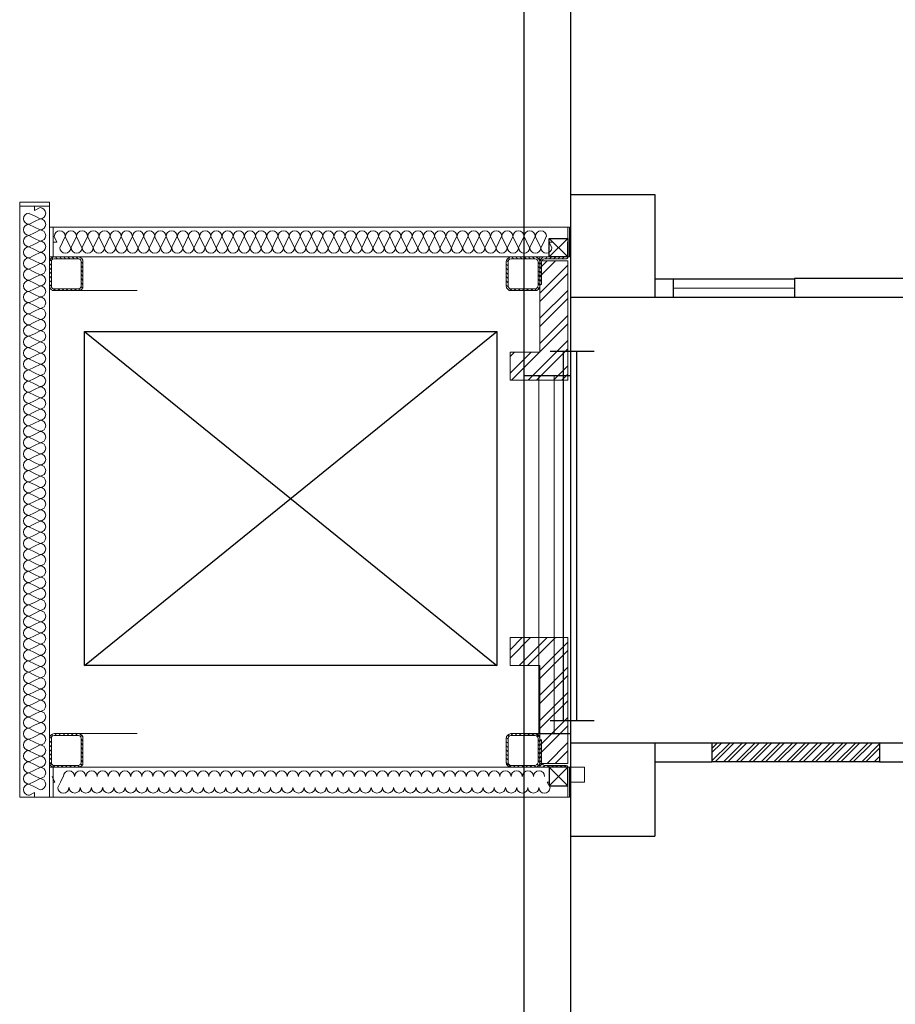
# Model space of a CAD drawing. Header units: millimetres. Extents: x -1662057 to -197461, y -941126 to 63888.
# Tile 70 of 209: x -1622871 to -1618175, y -447559 to -442281. Entities that reach past the tile are written whole.
import ezdxf

# ---------------------------------------------------------------- set-up
doc = ezdxf.new("R2010")
doc.units = ezdxf.units.MM
doc.layers.get('0').update_dxf_attribs({"linetype": 'CONTINUOUS'})
doc.layers.add('1_ESOSAS_SIENAS', color=7, linetype='CONTINUOUS', lineweight=30)
doc.layers.add('1_PROJ_SIENAS', color=6, linetype='CONTINUOUS', lineweight=25)
doc.layers.add('PDF_-AR- Aizmurejumi', color=7, linetype='CONTINUOUS', true_color=0x0505ff)
for name, color, linetype in [('PDF_-AR- Sienas', 7, 'CONTINUOUS'), ('PDF_Asis', 7, 'CONTINUOUS'), ('PDF_Dzelzsb_2', 7, 'CONTINUOUS'), ('PDF_Hatch', 7, 'CONTINUOUS'), ('PDF_Izmeri', 7, 'CONTINUOUS'), ('PDF_Koks_1', 7, 'CONTINUOUS')]:
    doc.layers.add(name, color=color, linetype=linetype)
doc.linetypes.add('BATTING', pattern='A,0.00254,-2.54,[134,ltypeshp.shx,S=2.54,R=0,X=-2.54,Y=0],-5.08,[134,ltypeshp.shx,S=2.54,R=180,X=2.54,Y=0],-2.54', length=10.16254)

msp = doc.modelspace()

# ---------------------------------------------------------------- hatches: boundary and pattern name
at = {"layer": '1_ESOSAS_SIENAS', "linetype": 'ByBlock', "lineweight": 0, "true_color": 0x000000}
h = msp.add_hatch(dxfattribs=at)
h.set_pattern_fill('ANSI32', color=18, scale=5, style=0)
h.set_pattern_definition([(45, (-1663315.59, -422184.217), (-33.67596, 33.67596), []), (45, (-1663293.14, -422184.217), (-33.67596, 33.67596), [])])
h.paths.add_polyline_path([(-1618258.6728, -446259.28787), (-1618258.6728, -446160.48787), (-1619158.2528, -446160.48787), (-1619158.2528, -446259.28787)])

# ---------------------------------------------------------------- linework, layer by layer
at = {"color": 18, "true_color": 0x000000}
for p, q in [((-1622522.62195, -443952.79319), (-1620312.62195, -445742.79319)), ((-1622522.62195, -445742.79319), (-1620312.62195, -443952.79319)), ((-1620026.3538, -444057.96991), (-1619789.1476, -444057.96991)), ((-1619954.16061, -446038.12601), (-1619954.16061, -444057.96991)), ((-1619881.96742, -446038.12601), (-1619881.96742, -444057.96991)), ((-1620026.3538, -446038.12601), (-1619789.1476, -446038.12601))]:
    msp.add_line(p, q, dxfattribs=at)
for points in [[(-1618715.1461, -443665.69575), (-1561158.40673, -443665.69575)], [(-1618715.1461, -443768.51426), (-1561158.40673, -443768.51426)]]:
    msp.add_lwpolyline(points, dxfattribs=at)
msp.add_lwpolyline([(-1622522.62195, -443952.79319), (-1620312.62195, -443952.79319), (-1620312.62195, -445742.79319), (-1622522.62195, -445742.79319)], close=True, dxfattribs=at)
at = {"layer": '1_ESOSAS_SIENAS', "color": 0}
for p, q in [((-1620167.1028, -437002.28787), (-1620167.1028, -452884.33787)), ((-1619916.7128, -437249.28787), (-1619916.7128, -444364.78787)), ((-1619916.7128, -443218.18787), (-1619465.1328, -443218.18787)), ((-1619465.1328, -443218.18787), (-1619465.1328, -443768.58787)), ((-1619465.1328, -443218.18787), (-1619465.1328, -443768.58787)), ((-1619465.1328, -443669.78787), (-1619366.3228, -443669.78787)), ((-1619366.3228, -443669.78787), (-1619366.3228, -443768.58787)), ((-1619916.7128, -443768.58787), (-1619366.3228, -443768.58787)), ((-1620167.1028, -444188.38787), (-1619916.7128, -444188.38787)), ((-1619916.7128, -444209.58787), (-1619916.7128, -447137.68787)), ((-1620167.1028, -446107.58787), (-1619916.7128, -446107.58787)), ((-1619916.7128, -446156.88787), (-1619158.2528, -446156.88787)), ((-1619465.1328, -446156.88787), (-1619465.1328, -446657.78787)), ((-1618258.6728, -446156.88787), (-1615171.3328, -446156.88787)), ((-1619465.1328, -446259.28787), (-1619158.2528, -446259.28787)), ((-1618258.6728, -446259.28787), (-1615171.3328, -446259.28787)), ((-1619916.7128, -446657.78787), (-1619465.1328, -446657.78787)), ((-1619916.7128, -447063.48787), (-1619916.7128, -450563.19787))]:
    msp.add_line(p, q, dxfattribs=at)
at = {"layer": '1_ESOSAS_SIENAS', "color": 0, "lineweight": 5}
for p, q in [((-1620085.9328, -444188.38787), (-1620085.9328, -446107.58787)), ((-1620004.9028, -444188.38787), (-1620004.9028, -446107.58787))]:
    msp.add_line(p, q, dxfattribs=at)
at = {"layer": '1_PROJ_SIENAS', "color": 18, "linetype": 'ByBlock', "true_color": 0x000000}
for p, q in [((-1619366.3228, -443669.78787), (-1618715.1328, -443669.78787)), ((-1618715.1328, -443669.78787), (-1618715.1328, -443768.58787)), ((-1619366.3228, -443768.58787), (-1618715.1328, -443768.58787)), ((-1619158.2728, -446156.88787), (-1618258.6728, -446156.88787)), ((-1618258.6728, -446259.28787), (-1619158.2728, -446259.28787))]:
    msp.add_line(p, q, dxfattribs=at)
at = {"layer": '1_PROJ_SIENAS', "linetype": 'ByBlock'}
for p, q in [((-1619366.3228, -443669.78787), (-1619366.3228, -443768.58787)), ((-1619158.2528, -446156.88787), (-1619158.2528, -446259.28787)), ((-1618258.6728, -446156.88787), (-1618258.6728, -446259.28787))]:
    msp.add_line(p, q, dxfattribs=at)
at = {"layer": '1_PROJ_SIENAS', "color": 8, "linetype": 'BATTING', "lineweight": 0, "ltscale": 3}
msp.add_line((-1619366.3228, -443719.18787), (-1618715.1328, -443719.18787), dxfattribs=at)
at = {"layer": 'PDF_-AR- Aizmurejumi', "color": 7, "lineweight": 5}
for points in [[(-1619930.97082, -443552.393), (-1619922.08059, -443552.393), (-1619922.08059, -443392.36881), (-1619930.97082, -443392.36881)], [(-1622692.023, -446288.04451), (-1622692.023, -446448.06869), (-1619930.97082, -446448.06869), (-1619930.97082, -446288.04451)], [(-1619930.97082, -446448.06869), (-1619922.08059, -446448.06869), (-1619922.08059, -446288.04451), (-1619930.97082, -446288.04451)], [(-1619922.08059, -446288.04451), (-1619922.08059, -446368.0566), (-1619842.0685, -446368.0566), (-1619842.0685, -446288.04451)]]:
    msp.add_lwpolyline(points, close=True, dxfattribs=at)
for points in [[(-1622709.80347, -443567.63339), (-1622700.91323, -443575.25359)], [(-1622698.37317, -443556.2031), (-1622690.75297, -443563.8233)], [(-1622679.32267, -443552.393), (-1622669.1624, -443562.55326)], [(-1622656.46207, -443552.393), (-1622646.30181, -443562.55326)], [(-1622634.87151, -443552.393), (-1622624.71124, -443562.55326)], [(-1622612.01091, -443552.393), (-1622601.85064, -443562.55326)], [(-1622589.15031, -443552.393), (-1622578.99005, -443562.55326)], [(-1622567.55975, -443552.393), (-1622557.39948, -443562.55326)], [(-1622540.88905, -443579.06369), (-1622531.99882, -443587.95393)], [(-1620259.90942, -443570.17346), (-1620251.01919, -443579.06369)], [(-1620249.74916, -443557.47313), (-1620243.39899, -443563.8233)], [(-1620231.96869, -443552.393), (-1620221.80843, -443562.55326)], [(-1620209.1081, -443552.393), (-1620200.21786, -443562.55326)], [(-1620187.51753, -443552.393), (-1620177.35727, -443562.55326)], [(-1620164.65693, -443552.393), (-1620154.49667, -443562.55326)], [(-1620141.79634, -443552.393), (-1620132.9061, -443562.55326)], [(-1620120.20577, -443552.393), (-1620110.04551, -443562.55326)], [(-1620094.80511, -443556.2031), (-1620084.64484, -443566.36336)], [(-1620090.99501, -443581.60376), (-1620080.83474, -443591.76403)], [(-1620080.83474, -443571.44349), (-1620063.05428, -443552.393)], [(-1620080.83474, -443593.03406), (-1620071.94451, -443582.87379)], [(-1620050.35395, -443562.55326), (-1620041.46371, -443552.393)], [(-1620028.76338, -443562.55326), (-1620018.60312, -443552.393)], [(-1620005.90278, -443562.55326), (-1619995.74252, -443552.393)], [(-1619983.04219, -443562.55326), (-1619974.15195, -443552.393)], [(-1619961.45162, -443562.55326), (-1619951.29136, -443552.393)], [(-1619938.59102, -443562.55326), (-1619930.97082, -443556.2031)], [(-1622711.0735, -443587.95393), (-1622700.91323, -443598.11419)], [(-1622711.0735, -443610.81452), (-1622700.91323, -443620.97479)], [(-1622711.0735, -443632.40509), (-1622700.91323, -443642.56535)], [(-1622540.88905, -443600.65426), (-1622531.99882, -443610.81452)], [(-1622540.88905, -443623.51486), (-1622531.99882, -443633.67512)], [(-1620261.17946, -443590.49399), (-1620251.01919, -443600.65426)], [(-1620261.17946, -443613.35459), (-1620251.01919, -443623.51486)], [(-1620261.17946, -443636.21519), (-1620251.01919, -443646.37545)], [(-1620090.99501, -443603.19432), (-1620080.83474, -443613.35459)], [(-1620090.99501, -443626.05492), (-1620080.83474, -443636.21519)], [(-1620080.83474, -443615.89466), (-1620071.94451, -443605.73439)], [(-1620080.83474, -443638.75525), (-1620071.94451, -443628.59499)], [(-1622711.0735, -443655.26569), (-1622700.91323, -443665.42595)], [(-1622711.0735, -443678.12628), (-1622700.91323, -443688.28655)], [(-1622540.88905, -443646.37545), (-1622531.99882, -443655.26569)], [(-1622540.88905, -443667.96602), (-1622531.99882, -443678.12628)], [(-1622540.88905, -443690.82662), (-1622531.99882, -443700.98688)], [(-1620261.17946, -443657.80575), (-1620251.01919, -443667.96602)], [(-1620261.17946, -443680.66635), (-1620251.01919, -443690.82662)], [(-1620090.99501, -443648.91552), (-1620080.83474, -443659.07579)], [(-1620090.99501, -443671.77612), (-1620080.83474, -443680.66635)], [(-1620080.83474, -443660.34582), (-1620071.94451, -443650.18555)], [(-1620080.83474, -443683.20642), (-1620071.94451, -443673.04615)], [(-1622711.0735, -443699.71685), (-1622700.91323, -443711.14715)], [(-1622689.48293, -443722.57745), (-1622679.32267, -443732.73771)], [(-1622666.62234, -443722.57745), (-1622656.46207, -443732.73771)], [(-1622643.76174, -443722.57745), (-1622633.60147, -443732.73771)], [(-1622620.90114, -443722.57745), (-1622612.01091, -443732.73771)], [(-1622599.31058, -443722.57745), (-1622589.15031, -443732.73771)], [(-1622576.44998, -443722.57745), (-1622566.28971, -443732.73771)], [(-1622554.85942, -443722.57745), (-1622545.96918, -443730.19764)], [(-1622542.15908, -443712.41718), (-1622534.53888, -443720.03738)], [(-1620261.17946, -443703.52695), (-1620249.74916, -443714.95725)], [(-1620243.39899, -443721.30741), (-1620231.96869, -443732.73771)], [(-1620219.26836, -443722.57745), (-1620209.1081, -443732.73771)], [(-1620196.40776, -443722.57745), (-1620186.2475, -443732.73771)], [(-1620174.8172, -443722.57745), (-1620164.65693, -443732.73771)], [(-1620151.9566, -443722.57745), (-1620141.79634, -443732.73771)], [(-1620129.096, -443722.57745), (-1620118.93574, -443732.73771)], [(-1620107.50544, -443722.57745), (-1620098.61521, -443731.46768)], [(-1620093.53507, -443714.95725), (-1620085.91487, -443721.30741)], [(-1620090.99501, -443693.36668), (-1620080.83474, -443703.52695)], [(-1620078.29468, -443702.25691), (-1620071.94451, -443695.90675)], [(-1622700.91323, -446112.77993), (-1622694.56307, -446120.40013)], [(-1622683.13277, -446107.69979), (-1622674.24254, -446117.86006)], [(-1622661.5422, -446107.69979), (-1622651.38194, -446117.86006)], [(-1622638.68161, -446107.69979), (-1622628.52134, -446117.86006)], [(-1622615.82101, -446107.69979), (-1622606.93078, -446117.86006)], [(-1622594.23044, -446107.69979), (-1622584.07018, -446117.86006)], [(-1622571.36985, -446107.69979), (-1622561.20958, -446117.86006)], [(-1622547.23922, -446110.23986), (-1622533.26885, -446124.21023)], [(-1620252.28922, -446114.04996), (-1620245.93906, -446121.67016)], [(-1620237.04883, -446107.69979), (-1620226.88856, -446117.86006)], [(-1620214.18823, -446107.69979), (-1620204.02796, -446117.86006)], [(-1620191.32763, -446107.69979), (-1620181.16736, -446117.86006)], [(-1620169.73707, -446107.69979), (-1620159.5768, -446117.86006)], [(-1620146.87647, -446107.69979), (-1620136.7162, -446117.86006)], [(-1620124.01587, -446107.69979), (-1620113.85561, -446117.86006)], [(-1620101.15527, -446108.96983), (-1620082.10478, -446128.02033)], [(-1622711.0735, -446125.48026), (-1622700.91323, -446134.37049)], [(-1622711.0735, -446147.07082), (-1622700.91323, -446157.23109)], [(-1622711.0735, -446169.93142), (-1622700.91323, -446180.09169)], [(-1622540.88905, -446138.18059), (-1622531.99882, -446148.34086)], [(-1622540.88905, -446159.77116), (-1622531.99882, -446169.93142)], [(-1620261.17946, -446128.02033), (-1620251.01919, -446138.18059)], [(-1620261.17946, -446150.88092), (-1620251.01919, -446159.77116)], [(-1620090.99501, -446140.72066), (-1620080.83474, -446150.88092)], [(-1620090.99501, -446163.58126), (-1620080.83474, -446173.74152)], [(-1620080.83474, -446148.34086), (-1620073.21454, -446140.72066)], [(-1620080.83474, -446171.20145), (-1620071.94451, -446161.04119)], [(-1622711.0735, -446192.79202), (-1622700.91323, -446202.95228)], [(-1622711.0735, -446214.38258), (-1622700.91323, -446224.54285)], [(-1622540.88905, -446182.63175), (-1622531.99882, -446192.79202)], [(-1622540.88905, -446205.49235), (-1622531.99882, -446215.65262)], [(-1620261.17946, -446172.47149), (-1620251.01919, -446182.63175)], [(-1620261.17946, -446195.33209), (-1620251.01919, -446205.49235)], [(-1620261.17946, -446218.19268), (-1620251.01919, -446227.08292)], [(-1620090.99501, -446185.17182), (-1620080.83474, -446195.33209)], [(-1620090.99501, -446208.03242), (-1620080.83474, -446218.19268)], [(-1620080.83474, -446192.79202), (-1620071.94451, -446183.90179)], [(-1620080.83474, -446215.65262), (-1620071.94451, -446205.49235)], [(-1622711.0735, -446237.24318), (-1622700.91323, -446247.40345)], [(-1622711.0735, -446260.10378), (-1622683.13277, -446288.04451)], [(-1622543.42912, -446270.26404), (-1622535.80892, -446277.88424)], [(-1622540.88905, -446227.08292), (-1622531.99882, -446237.24318)], [(-1622540.88905, -446249.94351), (-1622531.99882, -446260.10378)], [(-1620261.17946, -446239.78325), (-1620251.01919, -446249.94351)], [(-1620261.17946, -446262.64385), (-1620235.77879, -446288.04451)], [(-1620094.80511, -446272.80411), (-1620087.18491, -446279.15428)], [(-1620090.99501, -446230.89302), (-1620080.83474, -446241.05328)], [(-1620090.99501, -446252.48358), (-1620080.83474, -446262.64385)], [(-1620080.83474, -446238.51321), (-1620071.94451, -446228.35295)], [(-1620080.83474, -446260.10378), (-1620071.94451, -446251.21355)], [(-1620080.83474, -446282.96438), (-1620069.40444, -446270.26404)], [(-1622670.43244, -446277.88424), (-1622660.27217, -446288.04451)], [(-1622648.84187, -446277.88424), (-1622638.68161, -446288.04451)], [(-1622625.98127, -446277.88424), (-1622615.82101, -446288.04451)], [(-1622603.12068, -446277.88424), (-1622592.96041, -446288.04451)], [(-1622581.53011, -446277.88424), (-1622571.36985, -446288.04451)], [(-1622558.66952, -446277.88424), (-1622549.77928, -446286.77448)], [(-1620223.07846, -446277.88424), (-1620214.18823, -446288.04451)], [(-1620201.4879, -446277.88424), (-1620191.32763, -446288.04451)], [(-1620178.6273, -446277.88424), (-1620168.46703, -446288.04451)], [(-1620155.7667, -446277.88424), (-1620146.87647, -446288.04451)], [(-1620134.17614, -446277.88424), (-1620124.01587, -446288.04451)], [(-1620111.31554, -446277.88424), (-1620102.42531, -446288.04451)], [(-1620064.32431, -446288.04451), (-1620054.16404, -446277.88424)], [(-1620041.46371, -446288.04451), (-1620031.30345, -446277.88424)], [(-1620018.60312, -446288.04451), (-1620008.44285, -446277.88424)], [(-1619997.01255, -446288.04451), (-1619986.85229, -446277.88424)], [(-1619974.15195, -446288.04451), (-1619963.99169, -446277.88424)], [(-1619951.29136, -446288.04451), (-1619941.13109, -446277.88424)]]:
    msp.add_lwpolyline(points, dxfattribs=at)
at = {"layer": 'PDF_-AR- Sienas', "color": 7, "lineweight": 5}
for points in [[(-1619930.97082, -443572.71353), (-1619930.97082, -444212.81026), (-1620240.85893, -444212.81026), (-1620240.85893, -444062.94634), (-1620080.83474, -444062.94634), (-1620080.83474, -443572.71353)], [(-1619930.97082, -446267.72398), (-1619930.97082, -445593.33635), (-1620240.85893, -445593.33635), (-1620240.85893, -445743.20027), (-1620080.83474, -445743.20027), (-1620080.83474, -446267.72398)]]:
    msp.add_lwpolyline(points, close=True, dxfattribs=at)
at = {"layer": 'PDF_Asis', "color": 7, "lineweight": 5}
for points in [[(-1622241.16122, -443732.73771), (-1622558.66952, -443732.73771)], [(-1622241.16122, -446107.69979), (-1622558.66952, -446107.69979)]]:
    msp.add_lwpolyline(points, dxfattribs=at)
at = {"layer": 'PDF_Dzelzsb_2', "color": 7, "lineweight": 0}
for points in [[(-1622711.0735, -443707.33705), (-1622709.80347, -443717.49731), (-1622704.72333, -443725.11751), (-1622695.8331, -443731.46768), (-1622686.94287, -443732.73771), (-1622556.12945, -443732.73771), (-1622547.23922, -443731.46768), (-1622538.34898, -443725.11751), (-1622533.26885, -443717.49731), (-1622531.99882, -443707.33705), (-1622531.99882, -443577.79366), (-1622533.26885, -443568.90343), (-1622538.34898, -443560.0132), (-1622547.23922, -443554.93306), (-1622556.12945, -443552.393), (-1622686.94287, -443552.393), (-1622695.8331, -443554.93306), (-1622704.72333, -443560.0132), (-1622709.80347, -443568.90343), (-1622711.0735, -443577.79366)], [(-1622700.91323, -443707.33705), (-1622699.6432, -443714.95725), (-1622694.56307, -443721.30741), (-1622686.94287, -443722.57745), (-1622556.12945, -443722.57745), (-1622548.50925, -443721.30741), (-1622543.42912, -443714.95725), (-1622540.88905, -443707.33705), (-1622540.88905, -443577.79366), (-1622543.42912, -443570.17346), (-1622548.50925, -443565.09333), (-1622556.12945, -443562.55326), (-1622686.94287, -443562.55326), (-1622694.56307, -443565.09333), (-1622699.6432, -443570.17346), (-1622700.91323, -443577.79366)], [(-1620261.17946, -443707.33705), (-1620259.90942, -443717.49731), (-1620253.55926, -443725.11751), (-1620245.93906, -443731.46768), (-1620237.04883, -443732.73771), (-1620106.23541, -443732.73771), (-1620097.34517, -443731.46768), (-1620088.45494, -443725.11751), (-1620083.37481, -443717.49731), (-1620080.83474, -443707.33705), (-1620080.83474, -443577.79366), (-1620083.37481, -443568.90343), (-1620088.45494, -443560.0132), (-1620097.34517, -443554.93306), (-1620106.23541, -443552.393), (-1620237.04883, -443552.393), (-1620245.93906, -443554.93306), (-1620253.55926, -443560.0132), (-1620259.90942, -443568.90343), (-1620261.17946, -443577.79366)], [(-1620251.01919, -443707.33705), (-1620249.74916, -443714.95725), (-1620243.39899, -443721.30741), (-1620237.04883, -443722.57745), (-1620106.23541, -443722.57745), (-1620098.61521, -443721.30741), (-1620093.53507, -443714.95725), (-1620090.99501, -443707.33705), (-1620090.99501, -443577.79366), (-1620093.53507, -443570.17346), (-1620098.61521, -443565.09333), (-1620106.23541, -443562.55326), (-1620237.04883, -443562.55326), (-1620243.39899, -443565.09333), (-1620249.74916, -443570.17346), (-1620251.01919, -443577.79366)], [(-1619930.97082, -443554.93306), (-1619930.97082, -443552.393), (-1620080.83474, -443552.393), (-1620080.83474, -443703.52695), (-1620079.56471, -443703.52695), (-1620073.21454, -443700.98688), (-1620071.94451, -443694.63671), (-1620071.94451, -443579.06369), (-1620069.40444, -443571.44349), (-1620063.05428, -443565.09333), (-1620055.43408, -443562.55326), (-1619939.86106, -443562.55326), (-1619933.51089, -443560.0132)], [(-1622711.0735, -446262.64385), (-1622709.80347, -446272.80411), (-1622704.72333, -446280.42431), (-1622695.8331, -446285.50444), (-1622686.94287, -446288.04451), (-1622556.12945, -446288.04451), (-1622547.23922, -446285.50444), (-1622538.34898, -446280.42431), (-1622533.26885, -446272.80411), (-1622531.99882, -446262.64385), (-1622531.99882, -446133.10046), (-1622533.26885, -446122.94019), (-1622538.34898, -446115.31999), (-1622547.23922, -446110.23986), (-1622556.12945, -446107.69979), (-1622686.94287, -446107.69979), (-1622695.8331, -446110.23986), (-1622704.72333, -446115.31999), (-1622709.80347, -446122.94019), (-1622711.0735, -446133.10046)], [(-1622700.91323, -446262.64385), (-1622699.6432, -446270.26404), (-1622694.56307, -446275.34418), (-1622686.94287, -446277.88424), (-1622556.12945, -446277.88424), (-1622548.50925, -446275.34418), (-1622543.42912, -446270.26404), (-1622540.88905, -446262.64385), (-1622540.88905, -446133.10046), (-1622543.42912, -446125.48026), (-1622548.50925, -446120.40013), (-1622556.12945, -446117.86006), (-1622686.94287, -446117.86006), (-1622694.56307, -446120.40013), (-1622699.6432, -446125.48026), (-1622700.91323, -446133.10046)], [(-1620261.17946, -446262.64385), (-1620259.90942, -446272.80411), (-1620253.55926, -446280.42431), (-1620245.93906, -446285.50444), (-1620237.04883, -446288.04451), (-1620106.23541, -446288.04451), (-1620097.34517, -446285.50444), (-1620088.45494, -446280.42431), (-1620083.37481, -446272.80411), (-1620080.83474, -446262.64385), (-1620080.83474, -446133.10046), (-1620083.37481, -446122.94019), (-1620088.45494, -446115.31999), (-1620097.34517, -446110.23986), (-1620106.23541, -446107.69979), (-1620237.04883, -446107.69979), (-1620245.93906, -446110.23986), (-1620253.55926, -446115.31999), (-1620259.90942, -446122.94019), (-1620261.17946, -446133.10046)], [(-1620251.01919, -446262.64385), (-1620249.74916, -446270.26404), (-1620243.39899, -446275.34418), (-1620237.04883, -446277.88424), (-1620106.23541, -446277.88424), (-1620098.61521, -446275.34418), (-1620093.53507, -446270.26404), (-1620090.99501, -446262.64385), (-1620090.99501, -446133.10046), (-1620093.53507, -446125.48026), (-1620098.61521, -446120.40013), (-1620106.23541, -446117.86006), (-1620237.04883, -446117.86006), (-1620243.39899, -446120.40013), (-1620249.74916, -446125.48026), (-1620251.01919, -446133.10046)], [(-1619930.97082, -446285.50444), (-1619933.51089, -446280.42431), (-1619939.86106, -446277.88424), (-1620055.43408, -446277.88424), (-1620063.05428, -446275.34418), (-1620069.40444, -446270.26404), (-1620071.94451, -446261.37381), (-1620071.94451, -446145.80079), (-1620073.21454, -446140.72066), (-1620079.56471, -446138.18059), (-1620080.83474, -446138.18059), (-1620080.83474, -446288.04451), (-1619930.97082, -446288.04451)]]:
    msp.add_lwpolyline(points, close=True, dxfattribs=at)
at = {"layer": 'PDF_Hatch', "color": 7, "lineweight": 5}
for points in [[(-1622711.0735, -443279.33586), (-1622711.0735, -443259.01533), (-1622871.09768, -443259.01533), (-1622871.09768, -443279.33586)], [(-1622711.0735, -446448.06869), (-1622871.09768, -446448.06869), (-1622871.09768, -443279.33586), (-1622711.0735, -443279.33586)], [(-1622692.023, -443552.393), (-1622711.0735, -443552.393), (-1622711.0735, -443392.36881), (-1622692.023, -443392.36881)], [(-1622711.0735, -446448.06869), (-1622692.023, -446448.06869), (-1622692.023, -446288.04451), (-1622711.0735, -446288.04451)]]:
    msp.add_lwpolyline(points, close=True, dxfattribs=at)
for points in [[(-1622820.93137, -443317.43685, 0.9999999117), (-1622820.93137, -443377.12841, 0.9999999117), (-1622820.93137, -443436.81998)], [(-1622821.56639, -443318.70689), (-1622791.08559, -443332.67725), (-1622761.87483, -443347.91765), (-1622791.08559, -443363.15805), (-1622821.56639, -443378.39845), (-1622791.08559, -443393.63885), (-1622761.87483, -443407.60921), (-1622791.08559, -443422.84961), (-1622821.56639, -443438.09001), (-1622791.08559, -443453.33041), (-1622761.87483, -443468.57081), (-1622791.08559, -443483.8112), (-1622821.56639, -443497.78157), (-1622791.08559, -443513.02197), (-1622761.87483, -443528.26237), (-1622791.08559, -443543.50276), (-1622821.56639, -443558.74316), (-1622791.08559, -443572.71353), (-1622761.87483, -443587.95393), (-1622791.08559, -443603.19432), (-1622821.56639, -443618.43472), (-1622791.08559, -443633.67512), (-1622761.87483, -443647.64549), (-1622791.08559, -443662.88588), (-1622821.56639, -443678.12628), (-1622791.08559, -443693.36668), (-1622761.87483, -443708.60708), (-1622791.08559, -443723.84748), (-1622821.56639, -443737.81784), (-1622791.08559, -443753.05824), (-1622761.87483, -443768.29864), (-1622791.08559, -443783.53904), (-1622821.56639, -443798.77944), (-1622791.08559, -443812.7498), (-1622761.87483, -443827.9902), (-1622791.08559, -443843.2306), (-1622821.56639, -443858.471), (-1622791.08559, -443873.7114), (-1622761.87483, -443887.68176), (-1622791.08559, -443902.92216), (-1622821.56639, -443918.16256), (-1622791.08559, -443933.40296), (-1622761.87483, -443948.64335), (-1622791.08559, -443963.88375), (-1622821.56639, -443977.85412), (-1622791.08559, -443993.09452), (-1622761.87483, -444008.33492), (-1622791.08559, -444023.57531), (-1622821.56639, -444038.81571), (-1622791.08559, -444052.78608), (-1622761.87483, -444068.02648), (-1622791.08559, -444083.26687), (-1622821.56639, -444098.50727), (-1622791.08559, -444113.74767), (-1622761.87483, -444127.71804, -0.9999999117), (-1622761.23981, -444187.4096, -0.9999999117), (-1622761.23981, -444247.10116)], [(-1622791.08559, -443279.33586), (-1622791.08559, -443303.46649), (-1622761.87483, -443288.22609, -0.9999999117), (-1622761.23981, -443347.91765, -0.9999999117), (-1622761.23981, -443407.60921, -0.9999999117), (-1622761.23981, -443467.30077, -0.9999999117), (-1622761.23981, -443526.99233)], [(-1622506.59815, -443442.53512, 0.9999971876), (-1622566.28971, -443442.53512, 0.9999971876), (-1622625.98127, -443442.53512, 0.9999971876), (-1622685.673, -443442.53512)], [(-1622266.56188, -443442.53512, 0.9999971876), (-1622326.25344, -443442.53512, 0.9999971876), (-1622385.945, -443442.53512, 0.9999971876), (-1622445.63656, -443442.53512, 0.9999971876), (-1622505.32829, -443442.53512)], [(-1622026.5256, -443442.53512, 0.9999971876), (-1622086.21716, -443442.53512, 0.9999971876), (-1622145.90873, -443442.53512, 0.9999971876), (-1622205.60029, -443442.53512, 0.9999971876), (-1622265.29201, -443442.53512)], [(-1621786.48933, -443442.53512, 0.9999971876), (-1621846.18089, -443442.53512, 0.9999971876), (-1621905.87245, -443442.53512, 0.9999971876), (-1621965.56401, -443442.53512, 0.9999971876), (-1622025.25574, -443442.53512)], [(-1621546.45305, -443442.53512, 0.9999971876), (-1621606.14462, -443442.53512, 0.9999971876), (-1621665.83618, -443442.53512, 0.9999971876), (-1621725.52774, -443442.53512, 0.9999971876), (-1621785.21946, -443442.53512)], [(-1621306.41678, -443442.53512, 0.9999971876), (-1621366.10834, -443442.53512, 0.9999971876), (-1621425.7999, -443442.53512, 0.9999971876), (-1621485.49146, -443442.53512, 0.9999971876), (-1621545.18319, -443442.53512)], [(-1621066.38051, -443442.53512, 0.9999971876), (-1621126.07207, -443442.53512, 0.9999971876), (-1621185.76363, -443442.53512, 0.9999971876), (-1621245.45519, -443442.53512, 0.9999971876), (-1621305.14691, -443442.53512)], [(-1620826.34423, -443442.53512, 0.9999971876), (-1620886.03579, -443442.53512, 0.9999971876), (-1620945.72735, -443442.53512, 0.9999971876), (-1621005.41891, -443442.53512, 0.9999971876), (-1621065.11064, -443442.53512)], [(-1620586.30796, -443442.53512, 0.9999971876), (-1620645.99952, -443442.53512, 0.9999971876), (-1620705.69108, -443442.53512, 0.9999971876), (-1620765.38264, -443442.53512, 0.9999971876), (-1620825.07437, -443442.53512)], [(-1620346.27168, -443442.53512, 0.9999939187), (-1620405.96324, -443442.53512, 0.9999971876), (-1620465.6548, -443442.53512, 0.9999971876), (-1620525.34636, -443442.53512, 0.9999971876), (-1620585.03809, -443442.53512)], [(-1620106.23541, -443442.53512, 0.9999906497), (-1620165.92697, -443442.53512, 0.9999906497), (-1620225.61853, -443442.53512, 0.9999906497), (-1620285.31009, -443442.53512, 0.9999906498), (-1620345.00221, -443442.53512)], [(-1622820.93137, -443438.09001, 0.9999999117), (-1622820.93137, -443497.78157, 0.9999999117), (-1622820.93137, -443557.47313, 0.9999999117), (-1622820.93137, -443617.16469, 0.9999999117), (-1622820.93137, -443676.85626)], [(-1620046.54385, -443443.17014), (-1620060.51421, -443472.3809), (-1620075.75461, -443502.8617), (-1620090.99501, -443472.3809), (-1620106.23541, -443443.17014), (-1620121.4758, -443472.3809), (-1620136.7162, -443502.8617), (-1620150.68657, -443472.3809), (-1620165.92697, -443443.17014), (-1620181.16736, -443472.3809), (-1620196.40776, -443502.8617), (-1620211.64816, -443472.3809), (-1620225.61853, -443443.17014), (-1620240.85893, -443472.3809), (-1620256.09932, -443502.8617), (-1620271.33972, -443472.3809), (-1620286.58012, -443443.17014), (-1620301.82052, -443472.3809), (-1620315.79088, -443502.8617), (-1620331.03128, -443472.3809), (-1620346.27168, -443443.17014), (-1620361.51208, -443472.3809), (-1620376.75248, -443502.8617), (-1620390.72284, -443472.3809), (-1620405.96324, -443443.17014), (-1620421.20364, -443472.3809), (-1620436.44404, -443502.8617), (-1620451.68444, -443472.3809), (-1620465.6548, -443443.17014), (-1620480.8952, -443472.3809), (-1620496.1356, -443502.8617), (-1620511.376, -443472.3809), (-1620526.6164, -443443.17014), (-1620541.85679, -443472.3809), (-1620555.82716, -443502.8617), (-1620571.06756, -443472.3809), (-1620586.30796, -443443.17014), (-1620601.54835, -443472.3809), (-1620616.78875, -443502.8617), (-1620630.75912, -443472.3809), (-1620645.99952, -443443.17014), (-1620661.23991, -443472.3809), (-1620676.48031, -443502.8617), (-1620691.72071, -443472.3809), (-1620705.69108, -443443.17014), (-1620720.93147, -443472.3809), (-1620736.17187, -443502.8617), (-1620751.41227, -443472.3809), (-1620766.65267, -443443.17014), (-1620781.89307, -443472.3809), (-1620795.86343, -443502.8617), (-1620811.10383, -443472.3809), (-1620826.34423, -443443.17014), (-1620841.58463, -443472.3809), (-1620856.82503, -443502.8617), (-1620870.79539, -443472.3809), (-1620886.03579, -443443.17014), (-1620901.27619, -443472.3809), (-1620916.51659, -443502.8617), (-1620931.75699, -443472.3809), (-1620945.72735, -443443.17014), (-1620960.96775, -443472.3809), (-1620976.20815, -443502.8617), (-1620991.44855, -443472.3809), (-1621006.68894, -443443.17014), (-1621021.92934, -443472.3809), (-1621035.89971, -443502.8617), (-1621051.14011, -443472.3809), (-1621066.38051, -443443.17014), (-1621081.6209, -443472.3809), (-1621096.8613, -443502.8617), (-1621110.83167, -443472.3809), (-1621126.07207, -443443.17014), (-1621141.31246, -443472.3809), (-1621156.55286, -443502.8617), (-1621171.79326, -443472.3809), (-1621187.03366, -443443.17014), (-1621201.00402, -443472.3809), (-1621216.24442, -443502.8617), (-1621231.48482, -443472.3809), (-1621246.72522, -443443.17014), (-1621261.96562, -443472.3809), (-1621275.93598, -443502.8617), (-1621291.17638, -443472.3809), (-1621306.41678, -443443.17014), (-1621321.65718, -443472.3809), (-1621336.89758, -443502.8617), (-1621350.86794, -443472.3809), (-1621366.10834, -443443.17014), (-1621381.34874, -443472.3809), (-1621396.58914, -443502.8617), (-1621411.82954, -443472.3809), (-1621427.06993, -443443.17014), (-1621441.0403, -443472.3809), (-1621456.2807, -443502.8617), (-1621471.5211, -443472.3809), (-1621486.76149, -443443.17014), (-1621502.00189, -443472.3809), (-1621515.97226, -443502.8617), (-1621531.21266, -443472.3809), (-1621546.45305, -443443.17014), (-1621561.69345, -443472.3809), (-1621576.93385, -443502.8617), (-1621590.90422, -443472.3809), (-1621606.14462, -443443.17014), (-1621621.38501, -443472.3809), (-1621636.62541, -443502.8617), (-1621651.86581, -443472.3809), (-1621667.10621, -443443.17014), (-1621681.07657, -443472.3809), (-1621696.31697, -443502.8617), (-1621711.55737, -443472.3809), (-1621726.79777, -443443.17014), (-1621742.03817, -443472.3809), (-1621756.00853, -443502.8617), (-1621771.24893, -443472.3809), (-1621786.48933, -443443.17014), (-1621801.72973, -443472.3809), (-1621816.97013, -443502.8617), (-1621832.21052, -443472.3809), (-1621830.94049, -443472.3809), (-1621846.18089, -443443.17014), (-1621861.42129, -443472.3809), (-1621876.66169, -443502.8617), (-1621891.90209, -443472.3809), (-1621907.14248, -443443.17014), (-1621921.11285, -443472.3809), (-1621936.35325, -443502.8617), (-1621951.59365, -443472.3809), (-1621966.83404, -443443.17014), (-1621982.07444, -443472.3809), (-1621996.04481, -443502.8617), (-1622011.28521, -443472.3809), (-1622026.5256, -443443.17014), (-1622041.766, -443472.3809), (-1622057.0064, -443502.8617), (-1622072.2468, -443472.3809), (-1622086.21716, -443443.17014), (-1622101.45756, -443472.3809), (-1622116.69796, -443502.8617), (-1622131.93836, -443472.3809), (-1622147.17876, -443443.17014), (-1622161.14912, -443472.3809), (-1622176.38952, -443502.8617), (-1622191.62992, -443472.3809), (-1622206.87032, -443443.17014), (-1622222.11072, -443472.3809), (-1622236.08108, -443502.8617), (-1622251.32148, -443472.3809), (-1622266.56188, -443443.17014), (-1622281.80228, -443472.3809), (-1622297.04268, -443502.8617), (-1622312.28307, -443472.3809), (-1622326.25344, -443443.17014), (-1622341.49384, -443472.3809), (-1622356.73424, -443502.8617), (-1622371.97463, -443472.3809), (-1622387.21503, -443443.17014), (-1622401.1854, -443472.3809), (-1622416.4258, -443502.8617), (-1622431.6662, -443472.3809), (-1622446.90659, -443443.17014), (-1622462.14699, -443472.3809), (-1622476.11736, -443502.8617), (-1622491.35776, -443472.3809), (-1622506.59815, -443443.17014), (-1622521.83855, -443472.3809), (-1622537.07895, -443502.8617), (-1622552.31935, -443472.3809), (-1622566.28971, -443443.17014), (-1622581.53011, -443472.3809), (-1622596.77051, -443502.8617), (-1622612.01091, -443472.3809), (-1622627.25131, -443443.17014), (-1622641.22167, -443472.3809), (-1622656.46207, -443502.8617, 0.9999999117), (-1622596.77051, -443502.22669)], [(-1620010.98292, -443472.3809), (-1620031.30345, -443472.3809), (-1620016.06305, -443502.8617, -0.9999999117), (-1620075.75461, -443502.22669, -0.9999999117), (-1620135.44617, -443502.22669, -0.9999999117), (-1620195.13773, -443502.22669, -0.9999999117), (-1620254.82929, -443502.22669)], [(-1622761.23981, -443767.02861, 0.9999999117), (-1622761.23981, -443707.33704, 0.9999999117), (-1622761.23981, -443647.64548, 0.9999999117), (-1622761.23981, -443587.95392, 0.9999999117), (-1622761.23981, -443528.26236)], [(-1622595.50048, -443502.22669, 0.9999999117), (-1622535.80891, -443502.22669, 0.9999999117), (-1622476.11735, -443502.22669, 0.9999999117), (-1622416.42579, -443502.22669, 0.9999999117), (-1622356.73423, -443502.22669)], [(-1622355.4642, -443502.22669, 0.9999999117), (-1622295.77264, -443502.22669, 0.9999999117), (-1622236.08108, -443502.22669, 0.9999999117), (-1622176.38952, -443502.22669, 0.9999999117), (-1622116.69796, -443502.22669)], [(-1622115.42793, -443502.22669, 0.9999999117), (-1622055.73636, -443502.22669, 0.9999999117), (-1621996.0448, -443502.22669, 0.9999999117), (-1621936.35324, -443502.22669, 0.9999999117), (-1621876.66168, -443502.22669)], [(-1621875.39165, -443502.22669, 0.9999999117), (-1621815.70009, -443502.22669, 0.9999999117), (-1621756.00853, -443502.22669, 0.9999999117), (-1621696.31697, -443502.22669, 0.9999999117), (-1621636.62541, -443502.22669)], [(-1621635.35538, -443502.22669, 0.9999999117), (-1621575.66381, -443502.22669, 0.9999999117), (-1621515.97225, -443502.22669, 0.9999999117), (-1621456.28069, -443502.22669, 0.9999999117), (-1621396.58913, -443502.22669)], [(-1621395.3191, -443502.22669, 0.9999999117), (-1621335.62754, -443502.22669, 0.9999999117), (-1621275.93598, -443502.22669, 0.9999999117), (-1621216.24442, -443502.22669, 0.9999999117), (-1621156.55286, -443502.22669)], [(-1621155.28283, -443502.22669, 0.9999999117), (-1621095.59126, -443502.22669, 0.9999999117), (-1621035.8997, -443502.22669, 0.9999999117), (-1620976.20814, -443502.22669)], [(-1620974.93811, -443502.22669, 0.9999999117), (-1620915.24655, -443502.22669, 0.9999999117), (-1620855.55499, -443502.22669, 0.9999999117), (-1620795.86343, -443502.22669, 0.9999999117), (-1620736.17187, -443502.22669)], [(-1620734.90184, -443502.22669, 0.9999999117), (-1620675.21027, -443502.22669, 0.9999999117), (-1620615.51871, -443502.22669, 0.9999999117), (-1620555.82715, -443502.22669, 0.9999999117), (-1620496.13559, -443502.22669)], [(-1620494.86557, -443502.22669, 0.9999999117), (-1620435.174, -443502.22669, 0.9999999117), (-1620375.48244, -443502.22669, 0.9999999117), (-1620315.79088, -443502.22669, 0.9999999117), (-1620256.09932, -443502.22669)], [(-1622820.93137, -443678.12628, 0.9999999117), (-1622820.93137, -443737.81784, 0.9999999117), (-1622820.93137, -443797.5094, 0.9999999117), (-1622820.93137, -443857.20096, 0.9999999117), (-1622820.93137, -443916.89253)], [(-1622761.23981, -444007.06488, 0.9999999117), (-1622761.23981, -443947.37332, 0.9999999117), (-1622761.23981, -443887.68176, 0.9999999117), (-1622761.23981, -443827.9902, 0.9999999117), (-1622761.23981, -443768.29864)], [(-1622820.93137, -443918.16256, 0.9999999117), (-1622820.93137, -443977.85412, 0.9999999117), (-1622820.93137, -444037.54568, 0.9999999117), (-1622820.93137, -444097.23724, 0.9999999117), (-1622820.93137, -444156.9288)], [(-1622761.23981, -444127.71804, 0.9999999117), (-1622761.23981, -444068.02647, 0.9999999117), (-1622761.23981, -444008.33491)], [(-1622820.93137, -446017.52744, -0.9999999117), (-1622820.93137, -445957.83588, -0.9999999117), (-1622821.56639, -445898.14432), (-1622791.08559, -445884.17395), (-1622761.87483, -445868.93355), (-1622791.08559, -445853.69315), (-1622821.56639, -445838.45276), (-1622791.08559, -445823.21236), (-1622761.87483, -445809.24199), (-1622791.08559, -445794.00159), (-1622821.56639, -445778.7612), (-1622791.08559, -445763.5208), (-1622761.87483, -445748.2804), (-1622791.08559, -445734.31003), (-1622821.56639, -445719.06964), (-1622791.08559, -445703.82924), (-1622761.87483, -445688.58884), (-1622791.08559, -445673.34844), (-1622821.56639, -445658.10804), (-1622791.08559, -445644.13768), (-1622761.87483, -445628.89728), (-1622791.08559, -445613.65688), (-1622821.56639, -445598.41648), (-1622791.08559, -445583.17608), (-1622761.87483, -445569.20572), (-1622791.08559, -445553.96532), (-1622821.56639, -445538.72492), (-1622791.08559, -445523.48452), (-1622761.87483, -445508.24412), (-1622791.08559, -445494.27376), (-1622821.56639, -445479.03336), (-1622791.08559, -445463.79296), (-1622761.87483, -445448.55256), (-1622791.08559, -445433.31217), (-1622821.56639, -445418.07177), (-1622791.08559, -445404.1014), (-1622761.87483, -445388.861), (-1622791.08559, -445373.62061), (-1622821.56639, -445358.38021), (-1622791.08559, -445343.13981), (-1622761.87483, -445329.16944), (-1622791.08559, -445313.92904), (-1622821.56639, -445298.68865), (-1622791.08559, -445283.44825), (-1622761.87483, -445268.20785), (-1622791.08559, -445254.23748), (-1622821.56639, -445238.99709), (-1622791.08559, -445223.75669), (-1622761.87483, -445208.51629), (-1622791.08559, -445193.27589), (-1622821.56639, -445178.03549), (-1622791.08559, -445164.06513), (-1622761.87483, -445148.82473), (-1622791.08559, -445133.58433), (-1622821.56639, -445118.34393), (-1622791.08559, -445103.10353), (-1622761.87483, -445089.13317), (-1622791.08559, -445073.89277), (-1622821.56639, -445058.65237), (-1622791.08559, -445043.41197), (-1622761.87483, -445028.17157), (-1622791.08559, -445012.93118), (-1622821.56639, -444998.96081), (-1622791.08559, -444983.72041), (-1622761.87483, -444968.48001), (-1622791.08559, -444953.23962), (-1622821.56639, -444937.99922), (-1622791.08559, -444924.02885), (-1622761.87483, -444908.78845), (-1622791.08559, -444893.54806), (-1622821.56639, -444878.30766), (-1622791.08559, -444863.06726), (-1622761.87483, -444849.09689), (-1622791.08559, -444833.8565), (-1622821.56639, -444818.6161), (-1622791.08559, -444803.3757), (-1622761.87483, -444788.1353), (-1622791.08559, -444772.8949), (-1622821.56639, -444758.92454), (-1622791.08559, -444743.68414), (-1622761.87483, -444728.44374), (-1622791.08559, -444713.20334), (-1622821.56639, -444697.96294), (-1622791.08559, -444683.99258), (-1622761.87483, -444668.75218), (-1622791.08559, -444653.51178), (-1622821.56639, -444638.27138), (-1622791.08559, -444623.03098), (-1622761.87483, -444609.06062), (-1622791.08559, -444593.82022), (-1622821.56639, -444578.57982), (-1622791.08559, -444563.33942), (-1622761.87483, -444548.09903), (-1622791.08559, -444532.85863), (-1622821.56639, -444518.88826), (-1622791.08559, -444503.64786), (-1622761.87483, -444488.40746), (-1622791.08559, -444473.16707), (-1622821.56639, -444457.92667), (-1622791.08559, -444443.9563), (-1622761.87483, -444428.7159), (-1622791.08559, -444413.47551), (-1622821.56639, -444398.23511), (-1622791.08559, -444382.99471), (-1622761.87483, -444369.02434), (-1622791.08559, -444353.78395), (-1622821.56639, -444338.54355), (-1622791.08559, -444323.30315), (-1622761.87483, -444308.06275), (-1622791.08559, -444292.82235), (-1622821.56639, -444278.85199), (-1622791.08559, -444263.61159), (-1622761.87483, -444248.37119), (-1622791.08559, -444233.13079), (-1622821.56639, -444217.89039), (-1622791.08559, -444203.92003), (-1622761.87483, -444188.67963), (-1622791.08559, -444173.43923), (-1622821.56639, -444158.19883), (-1622791.08559, -444142.95843), (-1622761.87483, -444128.98807)], [(-1622820.93137, -444158.19883, 0.9999999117), (-1622820.93137, -444217.89039, 0.9999999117), (-1622820.93137, -444277.58195, 0.9999999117), (-1622820.93137, -444337.27352)], [(-1622761.23981, -444487.13743, 0.9999999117), (-1622761.23981, -444427.44587, 0.9999999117), (-1622761.23981, -444367.75431, 0.9999999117), (-1622761.23981, -444308.06275, 0.9999999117), (-1622761.23981, -444248.37118)], [(-1622820.93137, -444338.54355, 0.9999999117), (-1622820.93137, -444398.23511, 0.9999999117), (-1622820.93137, -444457.92667, 0.9999999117), (-1622820.93137, -444517.61823, 0.9999999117), (-1622820.93137, -444577.30979)], [(-1622761.23981, -444727.17371, 0.9999999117), (-1622761.23981, -444667.48214, 0.9999999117), (-1622761.23981, -444607.79058, 0.9999999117), (-1622761.23981, -444548.09902, 0.9999999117), (-1622761.23981, -444488.40746)], [(-1622820.93137, -444578.57982, 0.9999999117), (-1622820.93137, -444638.27138, 0.9999999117), (-1622820.93137, -444697.96294, 0.9999999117), (-1622820.93137, -444757.6545, 0.9999999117), (-1622820.93137, -444817.34607)], [(-1622761.23981, -444967.20998, 0.9999999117), (-1622761.23981, -444907.51842, 0.9999999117), (-1622761.23981, -444847.82686, 0.9999999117), (-1622761.23981, -444788.13529, 0.9999999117), (-1622761.23981, -444728.44373)], [(-1622820.93137, -444818.6161, 0.9999999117), (-1622820.93137, -444878.30766, 0.9999999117), (-1622820.93137, -444937.99922, 0.9999999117), (-1622820.93137, -444997.69078, 0.9999999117), (-1622820.93137, -445057.38234)], [(-1622761.23981, -445207.24626, 0.9999999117), (-1622761.23981, -445147.55469, 0.9999999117), (-1622761.23981, -445087.86313, 0.9999999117), (-1622761.23981, -445028.17157, 0.9999999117), (-1622761.23981, -444968.48001)], [(-1622820.93137, -445058.65237, 0.9999999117), (-1622820.93137, -445118.34393, 0.9999999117), (-1622820.93137, -445178.03549, 0.9999999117), (-1622820.93137, -445237.72705, 0.9999999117), (-1622820.93137, -445297.41862)], [(-1622761.23981, -445447.28253, 0.9999999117), (-1622761.23981, -445387.59097, 0.9999999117), (-1622761.23981, -445327.8994, 0.9999999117), (-1622761.23981, -445268.20784, 0.9999999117), (-1622761.23981, -445208.51628)], [(-1622820.93137, -445298.68865, 0.9999999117), (-1622820.93137, -445358.38021, 0.9999999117), (-1622820.93137, -445418.07177, 0.9999999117), (-1622820.93137, -445477.76333, 0.9999999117), (-1622820.93137, -445537.45489)], [(-1622761.23981, -445687.31881, 0.9999999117), (-1622761.23981, -445627.62724, 0.9999999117), (-1622761.23981, -445567.93568, 0.9999999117), (-1622761.23981, -445508.24412, 0.9999999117), (-1622761.23981, -445448.55256)], [(-1622820.93137, -445538.72492, 0.9999999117), (-1622820.93137, -445598.41648, 0.9999999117), (-1622820.93137, -445658.10804, 0.9999999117), (-1622820.93137, -445717.7996, 0.9999999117), (-1622820.93137, -445777.49117)], [(-1622761.23981, -445867.66352, 0.9999999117), (-1622761.23981, -445807.97195, 0.9999999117), (-1622761.23981, -445748.28039, 0.9999999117), (-1622761.23981, -445688.58883)], [(-1622820.93137, -445778.7612, 0.9999999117), (-1622820.93137, -445838.45276, 0.9999999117), (-1622820.93137, -445898.14432)], [(-1622821.56639, -445899.41435), (-1622791.08559, -445913.38472), (-1622761.87483, -445928.62511), (-1622791.08559, -445943.86551), (-1622821.56639, -445959.10591), (-1622791.08559, -445974.34631), (-1622761.87483, -445988.31667), (-1622791.08559, -446003.55707), (-1622821.56639, -446018.79747), (-1622791.08559, -446034.03787), (-1622761.87483, -446049.27827), (-1622791.08559, -446063.24863), (-1622821.56639, -446078.48903), (-1622791.08559, -446093.72943), (-1622761.87483, -446108.96983), (-1622791.08559, -446124.21023), (-1622821.56639, -446139.45062), (-1622791.08559, -446153.42099), (-1622761.87483, -446168.66139), (-1622791.08559, -446183.90179), (-1622821.56639, -446199.14219), (-1622791.08559, -446214.38258), (-1622761.87483, -446228.35295), (-1622791.08559, -446243.59335), (-1622821.56639, -446258.83375), (-1622791.08559, -446274.07414), (-1622761.87483, -446289.31454), (-1622791.08559, -446303.28491), (-1622821.56639, -446318.52531), (-1622791.08559, -446333.7657), (-1622761.87483, -446349.0061), (-1622791.08559, -446364.2465), (-1622821.56639, -446379.4869), (-1622791.08559, -446393.45726), (-1622761.87483, -446408.69766, 0.9999999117), (-1622761.23981, -446349.0061)], [(-1622761.23981, -446107.69979, 0.9999999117), (-1622761.23981, -446048.00823, 0.9999999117), (-1622761.23981, -445988.31667, 0.9999999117), (-1622761.23981, -445928.62511, 0.9999999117), (-1622761.23981, -445868.93355)], [(-1622820.93137, -446018.79747, 0.9999999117), (-1622820.93137, -446078.48903, 0.9999999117), (-1622820.93137, -446138.18059, 0.9999999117), (-1622820.93137, -446197.87215, 0.9999999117), (-1622820.93137, -446257.56372)], [(-1622761.23981, -446347.73607, 0.9999999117), (-1622761.23981, -446288.0445, 0.9999999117), (-1622761.23981, -446228.35294, 0.9999999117), (-1622761.23981, -446168.66138, 0.9999999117), (-1622761.23981, -446108.96982)], [(-1622820.93137, -446258.83375, 0.9999999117), (-1622820.93137, -446318.52531, 0.9999999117), (-1622820.93137, -446378.21687, 0.9999999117), (-1622820.93137, -446437.90843)], [(-1622516.75842, -446336.94079, 0.9999971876), (-1622576.44998, -446336.94079, 0.9999971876), (-1622636.14171, -446336.94079)], [(-1622276.72214, -446336.94079, 0.9999971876), (-1622336.41371, -446336.94079, 0.9999971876), (-1622396.10527, -446336.94079, 0.9999971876), (-1622455.79683, -446336.94079, 0.9999971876), (-1622515.48855, -446336.94079)], [(-1622036.68587, -446336.94079, 0.9999971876), (-1622096.37743, -446336.94079, 0.9999971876), (-1622156.06899, -446336.94079, 0.9999971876), (-1622215.76055, -446336.94079, 0.9999971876), (-1622275.45228, -446336.94079)], [(-1621796.6496, -446336.94079, 0.9999971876), (-1621856.34116, -446336.94079, 0.9999971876), (-1621916.03272, -446336.94079, 0.9999971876), (-1621975.72428, -446336.94079, 0.9999971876), (-1622035.416, -446336.94079)], [(-1621556.61332, -446336.94079, 0.9999971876), (-1621616.30488, -446336.94079, 0.9999971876), (-1621675.99644, -446336.94079, 0.9999971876), (-1621735.688, -446336.94079, 0.9999971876), (-1621795.37973, -446336.94079)], [(-1621316.57705, -446336.94079, 0.9999971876), (-1621376.26861, -446336.94079, 0.9999971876), (-1621435.96017, -446336.94079, 0.9999971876), (-1621495.65173, -446336.94079, 0.9999971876), (-1621555.34346, -446336.94079)], [(-1621076.54077, -446336.94079, 0.9999971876), (-1621136.23233, -446336.94079, 0.9999971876), (-1621195.92389, -446336.94079, 0.9999971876), (-1621255.61545, -446336.94079, 0.9999971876), (-1621315.30718, -446336.94079)], [(-1620896.19606, -446336.94079, 0.9999971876), (-1620955.88762, -446336.94079, 0.9999971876), (-1621015.57918, -446336.94079, 0.9999971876), (-1621075.27091, -446336.94079)], [(-1620656.15978, -446336.94079, 0.9999971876), (-1620715.85134, -446336.94079, 0.9999971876), (-1620775.5429, -446336.94079, 0.9999971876), (-1620835.23446, -446336.94079, 0.9999971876), (-1620894.92619, -446336.94079)], [(-1620416.12351, -446336.94079, 0.9999971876), (-1620475.81507, -446336.94079, 0.9999971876), (-1620535.50663, -446336.94079, 0.9999971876), (-1620595.19819, -446336.94079, 0.9999971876), (-1620654.88992, -446336.94079)], [(-1620176.08723, -446336.94079, 0.9999906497), (-1620235.77879, -446336.94079, 0.9999906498), (-1620295.47035, -446336.94079, 0.9999906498), (-1620355.16191, -446336.94079, 0.9999939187), (-1620414.85403, -446336.94098)], [(-1620055.43408, -446336.94079, 0.9999906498), (-1620115.12564, -446336.94079, 0.9999906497), (-1620174.81776, -446336.94079)], [(-1622637.41157, -446337.5758), (-1622651.38194, -446368.0566), (-1622666.62234, -446397.26736, 0.9999999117), (-1622606.93077, -446396.63235)], [(-1620031.30345, -446368.0566), (-1620041.46371, -446368.0566), (-1620026.22331, -446397.26736, -0.9999999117), (-1620085.91487, -446396.63235, -0.9999999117), (-1620145.60644, -446396.63235, -0.9999999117), (-1620205.298, -446396.63235, -0.9999999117), (-1620264.98956, -446396.63235)], [(-1622605.66074, -446396.63235, 0.9999999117), (-1622545.96918, -446396.63235, 0.9999999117), (-1622486.27762, -446396.63235, 0.9999999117), (-1622426.58606, -446396.63235)], [(-1622425.31603, -446396.63235, 0.9999999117), (-1622365.62446, -446396.63235, 0.9999999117), (-1622305.9329, -446396.63235, 0.9999999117), (-1622246.24134, -446396.63235, 0.9999999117), (-1622186.54978, -446396.63235)], [(-1622185.27975, -446396.63235, 0.9999999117), (-1622125.58819, -446396.63235, 0.9999999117), (-1622065.89663, -446396.63235, 0.9999999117), (-1622006.20507, -446396.63235, 0.9999999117), (-1621946.51351, -446396.63235)], [(-1621945.24348, -446396.63235, 0.9999999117), (-1621885.55191, -446396.63235, 0.9999999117), (-1621825.86035, -446396.63235, 0.9999999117), (-1621766.16879, -446396.63235, 0.9999999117), (-1621706.47723, -446396.63235)], [(-1621705.2072, -446396.63235, 0.9999999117), (-1621645.51564, -446396.63235, 0.9999999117), (-1621585.82408, -446396.63235, 0.9999999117), (-1621526.13252, -446396.63235, 0.9999999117), (-1621466.44096, -446396.63235)], [(-1621465.17093, -446396.63235, 0.9999999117), (-1621405.47936, -446396.63235, 0.9999999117), (-1621345.7878, -446396.63235, 0.9999999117), (-1621286.09624, -446396.63235, 0.9999999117), (-1621226.40468, -446396.63235)], [(-1621225.13466, -446396.63235, 0.9999999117), (-1621165.44309, -446396.63235, 0.9999999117), (-1621105.75153, -446396.63235, 0.9999999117), (-1621046.05997, -446396.63235, 0.9999999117), (-1620986.36841, -446396.63235)], [(-1620985.09838, -446396.63235, 0.9999999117), (-1620925.40681, -446396.63235, 0.9999999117), (-1620865.71525, -446396.63235, 0.9999999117), (-1620806.02369, -446396.63235, 0.9999999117), (-1620746.33213, -446396.63235)], [(-1620745.06211, -446396.63235, 0.9999999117), (-1620685.37054, -446396.63235, 0.9999999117), (-1620625.67898, -446396.63235, 0.9999999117), (-1620565.98742, -446396.63235, 0.9999999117), (-1620506.29586, -446396.63235)], [(-1620505.02583, -446396.63235, 0.9999999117), (-1620445.33427, -446396.63235, 0.9999999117), (-1620385.6427, -446396.63235, 0.9999999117), (-1620325.95114, -446396.63235, 0.9999999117), (-1620266.25958, -446396.63235)]]:
    msp.add_lwpolyline(points, format="xyb", dxfattribs=at)
for points in [[(-1619941.26063, -443392.36881), (-1619931.10036, -443392.36881), (-1619932.29796, -443552.393), (-1622692.023, -443552.393), (-1622692.023, -443392.36881), (-1619922.08059, -443392.36881)], [(-1622692.023, -443472.3809), (-1622671.70247, -443472.3809), (-1622686.94287, -443443.17014)], [(-1620080.83474, -443612.08456), (-1620042.73375, -443572.71353)], [(-1620080.83474, -443656.53572), (-1619997.01255, -443572.71353)], [(-1620080.83474, -443746.70808), (-1619930.97082, -443596.84416)], [(-1620080.83474, -443791.15924), (-1619930.97082, -443641.29532)], [(-1620080.83474, -443881.3316), (-1619930.97082, -443731.46768)], [(-1620080.83474, -443925.78276), (-1619930.97082, -443775.91884)], [(-1620080.83474, -444015.95511), (-1619930.97082, -443866.0912)], [(-1620080.83474, -444061.67631), (-1619930.97082, -443910.54236)], [(-1620143.06637, -444212.81026), (-1619930.97082, -444000.71472)], [(-1620098.61521, -444212.81026), (-1619930.97082, -444045.16588)], [(-1620240.85893, -444175.9793), (-1620127.82597, -444062.94634)], [(-1620240.85893, -444085.80694), (-1620217.99833, -444062.94634)], [(-1620233.23873, -444212.81026), (-1620083.37481, -444062.94634)], [(-1620008.44285, -444212.81026), (-1619930.97082, -444135.33824)], [(-1619963.99169, -444212.81026), (-1619930.97082, -444181.05943)], [(-1620240.85893, -445658.10804), (-1620176.08723, -445593.33635)], [(-1620240.85893, -445702.5592), (-1620131.63607, -445593.33635)], [(-1620191.32763, -445743.20027), (-1620041.46371, -445593.33635)], [(-1620146.87647, -445743.20027), (-1619997.01255, -445593.33635)], [(-1620080.83474, -445767.3309), (-1619930.97082, -445617.46698)], [(-1620080.83474, -445811.78206), (-1619930.97082, -445661.91814)], [(-1620080.83474, -445901.95442), (-1619930.97082, -445752.0905)], [(-1620080.83474, -445946.40558), (-1619930.97082, -445796.54166)], [(-1620080.83474, -446036.57794), (-1619930.97082, -445886.71402)], [(-1620080.83474, -446081.0291), (-1619930.97082, -445931.16518)], [(-1620080.83474, -446171.20145), (-1619930.97082, -446021.33754)], [(-1620080.83474, -446216.92265), (-1619930.97082, -446065.7887)], [(-1620042.73375, -446267.72398), (-1619930.97082, -446155.96106)], [(-1619998.28258, -446267.72398), (-1619930.97082, -446200.41222)], [(-1622692.023, -446368.0566), (-1622681.86274, -446368.0566), (-1622697.10313, -446337.5758)], [(-1622791.08559, -446448.06869), (-1622791.08559, -446423.93806), (-1622821.56639, -446439.17846)]]:
    msp.add_lwpolyline(points, dxfattribs=at)
msp.add_arc((-1620075.11987, -443442.5354), 29.84606, 0.00053573, 179.99946427, dxfattribs=at)
at = {"layer": 'PDF_Izmeri', "color": 7, "lineweight": 5}
for points in [[(-1620031.30345, -443453.33041), (-1619930.97082, -443552.393)], [(-1620031.30345, -443552.393), (-1619930.97082, -443453.33041)], [(-1620031.30345, -446388.37713), (-1619930.97082, -446288.04451)], [(-1620031.30345, -446288.04451), (-1619930.97082, -446388.37713)]]:
    msp.add_lwpolyline(points, dxfattribs=at)
at = {"layer": 'PDF_Koks_1', "color": 7, "lineweight": 30}
for points in [[(-1620031.30345, -443453.33041), (-1619930.97082, -443453.33041), (-1619930.97082, -443552.393), (-1620031.30345, -443552.393)], [(-1620031.30345, -446388.37713), (-1619930.97082, -446388.37713), (-1619930.97082, -446288.04451), (-1620031.30345, -446288.04451)]]:
    msp.add_lwpolyline(points, close=True, dxfattribs=at)

doc.saveas('drawing.dxf')
